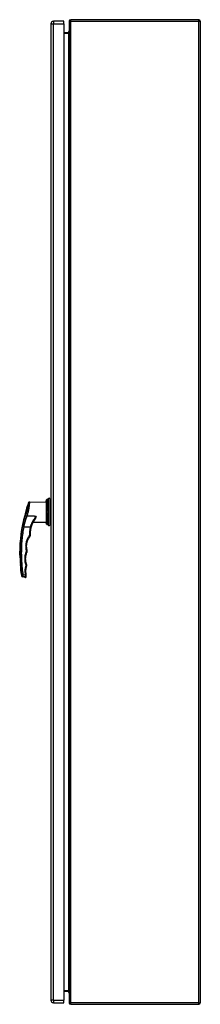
# Model space of a CAD drawing. Header units: inches. Extents: x 19 to 230, y 18 to 134.
# Tile 21 of 27: x 150 to 161, y 47 to 107. Entities that reach past the tile are written whole.
import ezdxf

# ---------------------------------------------------------------- set-up
doc = ezdxf.new("R2010")
doc.units = ezdxf.units.IN
doc.header["$MEASUREMENT"] = 0
doc.layers.add('Visible Edges(ANSI)', color=7, linetype='Continuous', lineweight=25)
doc.layers.add('Visible Tangent Edges(ANSI)', color=7, linetype='Continuous', lineweight=25)

msp = doc.modelspace()

# ---------------------------------------------------------------- linework, layer by layer
at = {"layer": 'Visible Edges(ANSI)'}
for p, q in [((153.148, 106.912), (152.509, 106.912)), ((153.148, 106.751), (153.148, 106.912)), ((153.467, 106.911), (153.467, 47.109)), ((161.368, 107.01), (153.566, 107.01)), ((161.467, 106.911), (161.467, 47.109)), ((152.348, 106.751), (152.348, 47.27)), ((153.148, 106.751), (153.148, 47.27)), ((153.436, 106.212), (153.148, 106.212)), ((153.422, 106.212), (153.422, 106.212)), ((151.065, 77.618), (152.06, 77.636)), ((152.06, 77.636), (152.06, 76.386)), ((152.156, 77.783), (152.147, 77.782)), ((152.312, 76.243), (152.312, 77.778)), ((152.348, 77.778), (152.312, 77.778)), ((152.099, 77.081), (152.11, 77.081)), ((152.11, 76.941), (152.099, 76.94)), ((152.11, 77.081), (152.148, 77.08)), ((152.148, 76.941), (152.11, 76.941)), ((152.148, 77.08), (152.157, 77.08)), ((152.157, 76.941), (152.148, 76.941)), ((152.176, 76.961), (152.176, 77.06)), ((151.275, 76.399), (152.06, 76.386)), ((151.307, 76.458), (151.307, 76.458)), ((152.147, 76.239), (152.156, 76.239)), ((152.348, 76.243), (152.312, 76.243)), ((150.452, 74.211), (150.468, 74.211)), ((150.489, 73.811), (150.474, 73.811)), ((150.783, 73.024), (150.631, 73.051)), ((153.148, 47.808), (153.436, 47.808)), ((152.509, 47.109), (153.148, 47.109)), ((153.148, 47.109), (153.148, 47.27)), ((153.566, 47.01), (161.368, 47.01))]:
    msp.add_line(p, q, dxfattribs=at)
at = {"layer": 'Visible Edges(ANSI)', "flags": 128}
for points in [[(153.467, 106.243), (153.467, 106.241), (153.467, 106.239), (153.467, 106.238), (153.467, 106.236), (153.466, 106.234), (153.466, 106.233), (153.465, 106.231), (153.464, 106.229), (153.463, 106.228), (153.462, 106.226), (153.461, 106.224), (153.46, 106.223), (153.459, 106.221), (153.457, 106.22), (153.456, 106.219), (153.454, 106.217), (153.452, 106.216), (153.45, 106.215), (153.448, 106.214), (153.446, 106.213), (153.444, 106.213), (153.441, 106.212), (153.439, 106.212), (153.436, 106.212)], [(152.081, 77.711), (152.078, 77.703), (152.075, 77.694), (152.073, 77.685), (152.071, 77.676), (152.069, 77.668), (152.067, 77.66), (152.066, 77.652), (152.065, 77.645), (152.064, 77.639), (152.063, 77.633), (152.062, 77.628), (152.062, 77.624), (152.062, 77.621), (152.061, 77.618), (152.061, 77.617), (152.061, 77.617)], [(152.147, 77.782), (152.138, 77.781), (152.129, 77.778), (152.121, 77.775), (152.114, 77.77), (152.107, 77.764), (152.101, 77.758), (152.096, 77.75), (152.092, 77.742)], [(152.177, 77.795), (152.177, 77.794), (152.176, 77.792), (152.172, 77.788), (152.168, 77.785), (152.165, 77.784), (152.162, 77.783)], [(152.176, 77.793), (152.174, 77.79), (152.171, 77.787), (152.167, 77.784), (152.162, 77.783)], [(150.791, 76.883), (150.784, 76.859), (150.777, 76.836), (150.769, 76.814), (150.762, 76.791), (150.755, 76.77), (150.749, 76.749), (150.742, 76.728), (150.736, 76.709), (150.73, 76.69), (150.724, 76.672), (150.718, 76.655), (150.713, 76.638), (150.708, 76.623), (150.703, 76.608), (150.698, 76.594), (150.694, 76.581), (150.69, 76.569), (150.686, 76.558), (150.683, 76.548), (150.68, 76.54), (150.678, 76.534), (150.676, 76.529), (150.675, 76.526), (150.675, 76.525)], [(150.791, 76.883), (150.792, 76.885), (150.793, 76.888), (150.794, 76.891), (150.794, 76.894), (150.795, 76.896), (150.796, 76.899), (150.797, 76.902), (150.798, 76.905), (150.799, 76.907), (150.8, 76.91), (150.8, 76.913), (150.801, 76.916), (150.802, 76.919), (150.803, 76.921), (150.804, 76.924), (150.805, 76.927), (150.806, 76.93), (150.806, 76.932), (150.807, 76.935), (150.808, 76.938), (150.809, 76.94), (150.81, 76.943), (150.811, 76.946), (150.812, 76.949)], [(150.812, 76.949), (150.819, 76.973), (150.826, 76.997), (150.833, 77.021), (150.84, 77.046), (150.846, 77.07), (150.853, 77.094), (150.859, 77.117), (150.864, 77.14), (150.869, 77.163), (150.874, 77.185), (150.878, 77.205), (150.882, 77.225), (150.886, 77.244), (150.889, 77.262), (150.892, 77.278), (150.895, 77.293), (150.897, 77.306), (150.899, 77.317), (150.901, 77.327), (150.902, 77.336), (150.903, 77.342), (150.904, 77.347), (150.904, 77.35), (150.904, 77.351)], [(152.157, 77.08), (152.157, 77.08), (152.157, 77.08), (152.157, 77.08), (152.157, 77.08), (152.157, 77.08), (152.158, 77.08), (152.158, 77.08), (152.158, 77.08), (152.158, 77.08), (152.158, 77.08), (152.158, 77.08), (152.158, 77.08), (152.159, 77.08), (152.159, 77.08), (152.159, 77.08), (152.159, 77.08), (152.159, 77.08), (152.159, 77.08), (152.159, 77.08), (152.16, 77.08), (152.16, 77.08), (152.16, 77.079), (152.16, 77.079), (152.16, 77.079)], [(152.16, 76.942), (152.16, 76.942), (152.16, 76.942), (152.16, 76.942), (152.16, 76.942), (152.159, 76.942), (152.159, 76.942), (152.159, 76.942), (152.159, 76.942), (152.159, 76.941), (152.159, 76.941), (152.159, 76.941), (152.158, 76.941), (152.158, 76.941), (152.158, 76.941), (152.158, 76.941), (152.158, 76.941), (152.158, 76.941), (152.158, 76.941), (152.157, 76.941), (152.157, 76.941), (152.157, 76.941), (152.157, 76.941), (152.157, 76.941), (152.157, 76.941)], [(152.16, 77.079), (152.161, 77.079), (152.162, 77.079), (152.164, 77.078), (152.165, 77.078), (152.166, 77.077), (152.167, 77.077), (152.168, 77.076), (152.169, 77.076), (152.169, 77.075), (152.17, 77.074), (152.171, 77.073), (152.172, 77.072), (152.172, 77.072), (152.173, 77.071), (152.173, 77.07), (152.174, 77.069), (152.174, 77.068), (152.175, 77.067), (152.175, 77.066), (152.175, 77.065), (152.176, 77.064), (152.176, 77.063), (152.176, 77.061), (152.176, 77.06)], [(152.176, 76.961), (152.176, 76.96), (152.176, 76.959), (152.176, 76.957), (152.175, 76.956), (152.175, 76.955), (152.175, 76.954), (152.174, 76.953), (152.174, 76.952), (152.173, 76.951), (152.173, 76.95), (152.172, 76.949), (152.172, 76.949), (152.171, 76.948), (152.17, 76.947), (152.169, 76.946), (152.169, 76.946), (152.168, 76.945), (152.167, 76.944), (152.166, 76.944), (152.165, 76.943), (152.164, 76.943), (152.162, 76.942), (152.161, 76.942), (152.16, 76.942)], [(151.157, 76.088), (151.163, 76.109), (151.168, 76.13), (151.175, 76.15), (151.181, 76.171), (151.188, 76.191), (151.195, 76.212), (151.202, 76.232), (151.209, 76.252), (151.217, 76.272), (151.225, 76.292), (151.234, 76.312), (151.242, 76.331), (151.251, 76.351), (151.26, 76.37), (151.27, 76.389), (151.279, 76.407), (151.289, 76.426), (151.299, 76.445), (151.31, 76.463), (151.32, 76.481), (151.331, 76.499), (151.342, 76.516), (151.353, 76.534), (151.365, 76.551)], [(152.061, 76.405), (152.061, 76.404), (152.061, 76.403), (152.062, 76.4), (152.062, 76.397), (152.062, 76.393), (152.063, 76.388), (152.064, 76.382), (152.065, 76.376), (152.066, 76.369), (152.067, 76.361), (152.069, 76.353), (152.071, 76.345), (152.073, 76.336), (152.075, 76.327), (152.078, 76.319), (152.081, 76.31)], [(152.092, 76.279), (152.096, 76.271), (152.101, 76.264), (152.107, 76.257), (152.114, 76.251), (152.121, 76.247), (152.129, 76.243), (152.138, 76.241), (152.147, 76.239)], [(152.177, 76.227), (152.177, 76.228), (152.176, 76.229), (152.172, 76.233), (152.168, 76.236), (152.165, 76.237), (152.162, 76.238)], [(152.176, 76.228), (152.174, 76.232), (152.171, 76.235), (152.167, 76.237), (152.162, 76.238)], [(151.081, 75.532), (151.084, 75.536), (151.086, 75.539), (151.089, 75.543), (151.091, 75.547), (151.093, 75.551), (151.095, 75.555), (151.097, 75.559), (151.099, 75.563), (151.101, 75.567), (151.103, 75.571), (151.104, 75.575), (151.106, 75.579), (151.107, 75.584), (151.108, 75.588), (151.109, 75.592), (151.11, 75.596), (151.11, 75.601), (151.111, 75.605), (151.112, 75.61), (151.112, 75.614), (151.112, 75.619), (151.112, 75.623), (151.112, 75.627), (151.112, 75.632)], [(151.112, 75.632), (151.111, 75.651), (151.11, 75.67), (151.11, 75.689), (151.11, 75.709), (151.11, 75.728), (151.11, 75.747), (151.111, 75.766), (151.111, 75.785), (151.112, 75.804), (151.114, 75.824), (151.115, 75.843), (151.117, 75.862), (151.119, 75.881), (151.121, 75.9), (151.124, 75.919), (151.127, 75.938), (151.129, 75.957), (151.133, 75.976), (151.136, 75.995), (151.14, 76.014), (151.144, 76.032), (151.148, 76.051), (151.152, 76.07), (151.157, 76.088)], [(150.906, 74.666), (150.897, 74.703), (150.89, 74.74), (150.883, 74.778), (150.879, 74.815), (150.875, 74.853), (150.873, 74.891), (150.873, 74.929), (150.874, 74.968), (150.876, 75.006), (150.88, 75.043), (150.886, 75.081), (150.893, 75.119), (150.901, 75.156), (150.91, 75.193), (150.922, 75.229), (150.934, 75.265), (150.948, 75.301), (150.963, 75.336), (150.98, 75.37), (150.997, 75.404), (151.016, 75.437), (151.037, 75.47), (151.058, 75.501), (151.081, 75.532)], [(150.874, 73.815), (150.863, 73.845), (150.853, 73.876), (150.845, 73.907), (150.837, 73.938), (150.831, 73.969), (150.825, 74.001), (150.82, 74.033), (150.817, 74.065), (150.814, 74.097), (150.813, 74.129), (150.812, 74.161), (150.813, 74.193), (150.814, 74.225), (150.817, 74.257), (150.82, 74.289), (150.825, 74.321), (150.831, 74.352), (150.837, 74.384), (150.845, 74.415), (150.854, 74.446), (150.863, 74.476), (150.874, 74.507), (150.886, 74.537), (150.898, 74.566)], [(150.898, 74.566), (150.9, 74.57), (150.901, 74.574), (150.903, 74.578), (150.904, 74.582), (150.905, 74.586), (150.907, 74.59), (150.908, 74.594), (150.908, 74.599), (150.909, 74.603), (150.91, 74.607), (150.91, 74.611), (150.911, 74.615), (150.911, 74.619), (150.911, 74.624), (150.911, 74.628), (150.911, 74.632), (150.911, 74.636), (150.911, 74.641), (150.91, 74.645), (150.91, 74.649), (150.909, 74.653), (150.908, 74.657), (150.907, 74.661), (150.906, 74.666)], [(150.876, 73.717), (150.877, 73.721), (150.878, 73.725), (150.879, 73.729), (150.88, 73.733), (150.881, 73.737), (150.881, 73.741), (150.882, 73.746), (150.882, 73.75), (150.883, 73.754), (150.883, 73.758), (150.883, 73.762), (150.883, 73.766), (150.883, 73.77), (150.882, 73.774), (150.882, 73.779), (150.882, 73.783), (150.881, 73.787), (150.88, 73.791), (150.879, 73.795), (150.879, 73.799), (150.877, 73.803), (150.876, 73.807), (150.875, 73.811), (150.874, 73.815)], [(150.83, 73.341), (150.829, 73.357), (150.829, 73.372), (150.828, 73.388), (150.828, 73.404), (150.828, 73.42), (150.828, 73.436), (150.829, 73.452), (150.83, 73.468), (150.831, 73.484), (150.832, 73.499), (150.833, 73.515), (150.835, 73.531), (150.837, 73.547), (150.839, 73.563), (150.842, 73.578), (150.845, 73.594), (150.848, 73.61), (150.851, 73.625), (150.855, 73.641), (150.858, 73.656), (150.862, 73.672), (150.867, 73.687), (150.871, 73.702), (150.876, 73.717)], [(150.845, 73.164), (150.844, 73.171), (150.844, 73.179), (150.843, 73.186), (150.842, 73.193), (150.842, 73.201), (150.841, 73.208), (150.84, 73.215), (150.84, 73.223), (150.839, 73.23), (150.838, 73.238), (150.838, 73.245), (150.837, 73.252), (150.837, 73.26), (150.836, 73.267), (150.835, 73.274), (150.835, 73.282), (150.834, 73.289), (150.834, 73.297), (150.833, 73.304), (150.833, 73.311), (150.832, 73.319), (150.832, 73.326), (150.831, 73.333), (150.83, 73.341)], [(150.849, 73.123), (150.849, 73.124), (150.849, 73.124), (150.849, 73.125), (150.849, 73.126), (150.848, 73.127), (150.848, 73.129), (150.848, 73.13), (150.848, 73.131), (150.848, 73.133), (150.848, 73.134), (150.848, 73.136), (150.847, 73.138), (150.847, 73.14), (150.847, 73.142), (150.847, 73.144), (150.847, 73.146), (150.846, 73.148), (150.846, 73.15), (150.846, 73.152), (150.846, 73.155), (150.846, 73.157), (150.845, 73.159), (150.845, 73.162), (150.845, 73.164)], [(150.852, 73.088), (150.852, 73.088), (150.852, 73.089), (150.852, 73.089), (150.852, 73.089), (150.852, 73.09), (150.852, 73.09), (150.852, 73.091), (150.852, 73.092), (150.852, 73.093), (150.852, 73.094), (150.852, 73.096), (150.851, 73.097), (150.851, 73.099), (150.851, 73.1), (150.851, 73.102), (150.851, 73.104), (150.851, 73.106), (150.85, 73.108), (150.85, 73.11), (150.85, 73.112), (150.85, 73.115), (150.849, 73.118), (150.849, 73.12), (150.849, 73.123)], [(153.436, 47.808), (153.439, 47.808), (153.441, 47.808), (153.444, 47.807), (153.446, 47.807), (153.448, 47.806), (153.45, 47.805), (153.452, 47.804), (153.454, 47.803), (153.456, 47.801), (153.457, 47.8), (153.459, 47.799), (153.46, 47.797), (153.461, 47.796), (153.462, 47.794), (153.463, 47.793), (153.464, 47.791), (153.465, 47.789), (153.466, 47.788), (153.466, 47.786), (153.467, 47.784), (153.467, 47.782), (153.467, 47.781), (153.467, 47.779), (153.467, 47.777)]]:
    msp.add_lwpolyline(points, dxfattribs=at)
at = {"layer": 'Visible Edges(ANSI)'}
for centre, radius, start, end in [((152.509, 106.751), 0.161, 90, 180), ((153.566, 106.911), 0.099, 90, 180), ((161.368, 106.911), 0.099, 0, 90), ((153.58, 106.212), 0.157, 135.49383, 180), ((159.547, 74.503), 9.1, 160.41692, 161.76292), ((151.066, 77.52), 0.0984, 91, 160.41692), ((152.468, 77.591), 0.408, 176.38472, 180), ((152.081, 77.615), 0.0197, 175.84749, 176.38472), ((152.196, 77.789), 0.0197, 151.63499, 169.67129), ((152.161, 77.808), 0.0197, 331.63499, 338.63617), ((152.244, 77.776), 0.0689, 0, 158.63617), ((159.547, 74.503), 9.1, 167.16009, 181.83957), ((152.468, 76.43), 0.408, 180, 183.61528), ((152.081, 76.406), 0.0197, 183.61528, 184.15251), ((152.196, 76.232), 0.0197, 190.32871, 208.36501), ((152.161, 76.213), 0.0197, 21.36383, 28.36501), ((152.244, 76.245), 0.0689, 201.36383, 0), ((159.547, 74.503), 9.084, 181.84275, 184.36951), ((159.547, 74.503), 9.1, 184.36196, 188.65604), ((150.648, 73.148), 0.0984, 188.65604, 260), ((150.794, 73.082), 0.0591, 260, 5.78121), ((153.58, 47.809), 0.157, 180.16779, 224.50617), ((152.509, 47.27), 0.161, 180, 270), ((153.566, 47.109), 0.099, 180, 270), ((161.368, 47.109), 0.099, 270, 0)]:
    msp.add_arc(centre, radius, start, end, dxfattribs=at)
for centre, major_axis, ratio, start_param, end_param in [((152.473, 77.584), (0, -0.412), 0.999862, 4.318928, 4.398966), ((152.155, 77.786), (-0.0349, -0.0026), 0.109206, 1.589466, 1.777194), ((152.473, 76.437), (0, -0.412), 0.999862, 5.02581, 5.105859), ((152.155, 76.235), (-0.0349, 0.0026), 0.109206, 4.505991, 4.69372)]:
    msp.add_ellipse(centre, major_axis=major_axis, ratio=ratio, start_param=start_param, end_param=end_param, dxfattribs=at)
at = {"layer": 'Visible Tangent Edges(ANSI)'}
for p, q in [((152.509, 106.912), (152.509, 106.751)), ((153.566, 106.911), (153.467, 106.911)), ((153.566, 106.911), (153.566, 107.01)), ((153.566, 47.109), (153.566, 106.911)), ((153.566, 106.911), (161.368, 106.911)), ((161.368, 106.911), (161.368, 107.01)), ((161.368, 106.911), (161.467, 106.911)), ((161.368, 47.109), (161.368, 106.911)), ((152.348, 106.751), (152.509, 106.751)), ((152.509, 47.27), (152.509, 106.751)), ((152.509, 106.751), (153.148, 106.751)), ((153.442, 106.212), (153.422, 106.212)), ((153.436, 106.212), (153.436, 106.181)), ((153.148, 106.181), (153.436, 106.181)), ((153.436, 106.181), (153.436, 47.839)), ((152.092, 77.101), (152.092, 77.742)), ((152.147, 77.782), (152.156, 77.782)), ((152.147, 77.102), (152.147, 77.782)), ((152.162, 77.101), (152.162, 77.783)), ((152.178, 77.799), (152.178, 77.797)), ((152.179, 77.801), (152.179, 76.22)), ((152.092, 76.279), (152.092, 76.92)), ((152.156, 77.102), (152.147, 77.102)), ((152.147, 76.919), (152.156, 76.919)), ((152.147, 76.239), (152.147, 76.919)), ((152.157, 77.08), (152.157, 76.941)), ((152.162, 76.238), (152.162, 76.92)), ((152.178, 77.061), (152.178, 76.96)), ((152.156, 76.239), (152.147, 76.239)), ((152.178, 76.224), (152.178, 76.223)), ((150.786, 73.158), (150.667, 73.179)), ((153.436, 47.839), (153.148, 47.839)), ((153.436, 47.808), (153.436, 47.839)), ((152.509, 47.27), (152.348, 47.27)), ((152.509, 47.27), (152.509, 47.109)), ((152.509, 47.27), (153.148, 47.27)), ((153.467, 47.109), (153.566, 47.109)), ((153.566, 47.01), (153.566, 47.109)), ((161.368, 47.109), (153.566, 47.109)), ((161.368, 47.01), (161.368, 47.109)), ((161.368, 47.109), (161.467, 47.109))]:
    msp.add_line(p, q, dxfattribs=at)
at = {"layer": 'Visible Tangent Edges(ANSI)', "flags": 128}
for points in [[(153.436, 106.181), (153.439, 106.181), (153.441, 106.182), (153.444, 106.183), (153.446, 106.184), (153.448, 106.186), (153.45, 106.187), (153.452, 106.19), (153.454, 106.192), (153.456, 106.194), (153.457, 106.197), (153.459, 106.2), (153.46, 106.203), (153.461, 106.206), (153.462, 106.209), (153.463, 106.212), (153.464, 106.216), (153.465, 106.219), (153.466, 106.222), (153.466, 106.226), (153.467, 106.229), (153.467, 106.232), (153.467, 106.236), (153.467, 106.239), (153.467, 106.243)], [(150.974, 77.552), (150.974, 77.55), (150.973, 77.545), (150.973, 77.536), (150.972, 77.523), (150.97, 77.506), (150.969, 77.486), (150.966, 77.463), (150.964, 77.436), (150.96, 77.407), (150.956, 77.375), (150.951, 77.341), (150.945, 77.305), (150.938, 77.267), (150.931, 77.228), (150.922, 77.187), (150.912, 77.145), (150.901, 77.103), (150.89, 77.061), (150.878, 77.019), (150.865, 76.977), (150.851, 76.936), (150.837, 76.896), (150.822, 76.856), (150.808, 76.818)], [(150.898, 76.752), (150.913, 76.797), (150.927, 76.843), (150.941, 76.891), (150.954, 76.94), (150.967, 76.989), (150.979, 77.039), (150.991, 77.089), (151.001, 77.138), (151.011, 77.187), (151.02, 77.235), (151.028, 77.282), (151.034, 77.327), (151.04, 77.369), (151.046, 77.409), (151.05, 77.447), (151.054, 77.481), (151.057, 77.512), (151.059, 77.54), (151.061, 77.563), (151.062, 77.583), (151.064, 77.598), (151.064, 77.609), (151.065, 77.615), (151.065, 77.617)], [(152.061, 77.616), (152.061, 77.617), (152.061, 77.617), (152.061, 77.618), (152.062, 77.62), (152.062, 77.622), (152.062, 77.624), (152.062, 77.626), (152.063, 77.63), (152.063, 77.633), (152.063, 77.637), (152.064, 77.641), (152.065, 77.645), (152.065, 77.65), (152.066, 77.654), (152.067, 77.66), (152.068, 77.665), (152.069, 77.67), (152.071, 77.676), (152.072, 77.682), (152.074, 77.688), (152.075, 77.693), (152.077, 77.699), (152.079, 77.705), (152.081, 77.711)], [(152.081, 77.711), (152.081, 77.713), (152.082, 77.714), (152.082, 77.715), (152.082, 77.717), (152.083, 77.718), (152.083, 77.719), (152.084, 77.721), (152.084, 77.722), (152.085, 77.723), (152.085, 77.724), (152.086, 77.726), (152.086, 77.727), (152.087, 77.728), (152.087, 77.73), (152.088, 77.731), (152.088, 77.732), (152.088, 77.733), (152.089, 77.735), (152.089, 77.736), (152.09, 77.737), (152.091, 77.739), (152.091, 77.74), (152.092, 77.741), (152.092, 77.742)], [(152.092, 77.742), (152.093, 77.745), (152.095, 77.748), (152.096, 77.75), (152.098, 77.753), (152.099, 77.755), (152.101, 77.758), (152.103, 77.76), (152.105, 77.762), (152.107, 77.764), (152.109, 77.766), (152.111, 77.768), (152.114, 77.77), (152.116, 77.771), (152.119, 77.773), (152.121, 77.774), (152.124, 77.776), (152.127, 77.777), (152.129, 77.778), (152.132, 77.779), (152.135, 77.78), (152.138, 77.78), (152.141, 77.781), (152.144, 77.781), (152.147, 77.782)], [(152.156, 77.782), (152.156, 77.782), (152.156, 77.782), (152.156, 77.783), (152.157, 77.783), (152.157, 77.783), (152.157, 77.783), (152.158, 77.783), (152.158, 77.783), (152.158, 77.783), (152.158, 77.783), (152.159, 77.783), (152.159, 77.783), (152.159, 77.783), (152.16, 77.783), (152.16, 77.783), (152.16, 77.783), (152.161, 77.783), (152.161, 77.783), (152.161, 77.783), (152.161, 77.783), (152.162, 77.783), (152.162, 77.783), (152.162, 77.783), (152.162, 77.783)], [(152.162, 77.783), (152.164, 77.783), (152.165, 77.784), (152.166, 77.784), (152.167, 77.784), (152.168, 77.785), (152.169, 77.785), (152.17, 77.786), (152.171, 77.787), (152.172, 77.787), (152.173, 77.788), (152.173, 77.789), (152.174, 77.789), (152.175, 77.79), (152.175, 77.791), (152.176, 77.792), (152.176, 77.793), (152.177, 77.793), (152.177, 77.794), (152.178, 77.795), (152.178, 77.795), (152.178, 77.796), (152.178, 77.796), (152.178, 77.797), (152.178, 77.797)], [(150.808, 76.818), (150.798, 76.792), (150.788, 76.766), (150.778, 76.739), (150.768, 76.712), (150.759, 76.684), (150.75, 76.657), (150.741, 76.629), (150.732, 76.601), (150.724, 76.572), (150.716, 76.544), (150.707, 76.515), (150.7, 76.486), (150.692, 76.457), (150.684, 76.428), (150.677, 76.398), (150.67, 76.369), (150.663, 76.339), (150.656, 76.309), (150.65, 76.279), (150.643, 76.249), (150.637, 76.219), (150.631, 76.189), (150.625, 76.159), (150.62, 76.129)], [(152.081, 77.101), (152.077, 77.101), (152.074, 77.098), (152.071, 77.095), (152.068, 77.09), (152.066, 77.083), (152.065, 77.075), (152.063, 77.066), (152.062, 77.056), (152.062, 77.046), (152.062, 77.034), (152.061, 77.022), (152.061, 77.011), (152.061, 76.999), (152.062, 76.987), (152.062, 76.976), (152.063, 76.965), (152.063, 76.955), (152.065, 76.946), (152.066, 76.938), (152.068, 76.932), (152.071, 76.926), (152.074, 76.923), (152.077, 76.921), (152.081, 76.92)], [(152.092, 77.101), (152.092, 77.101), (152.091, 77.101), (152.091, 77.101), (152.09, 77.101), (152.089, 77.101), (152.089, 77.101), (152.088, 77.101), (152.088, 77.101), (152.088, 77.101), (152.087, 77.101), (152.087, 77.101), (152.086, 77.101), (152.086, 77.101), (152.085, 77.101), (152.085, 77.101), (152.084, 77.101), (152.084, 77.101), (152.083, 77.101), (152.083, 77.101), (152.082, 77.101), (152.082, 77.101), (152.082, 77.101), (152.081, 77.101), (152.081, 77.101)], [(152.099, 76.94), (152.096, 76.941), (152.092, 76.942), (152.09, 76.945), (152.087, 76.949), (152.085, 76.954), (152.084, 76.96), (152.083, 76.967), (152.082, 76.975), (152.081, 76.983), (152.081, 76.992), (152.081, 77.001), (152.081, 77.011), (152.081, 77.02), (152.081, 77.029), (152.081, 77.038), (152.082, 77.046), (152.083, 77.054), (152.084, 77.061), (152.085, 77.067), (152.087, 77.072), (152.09, 77.076), (152.092, 77.079), (152.096, 77.08), (152.099, 77.081)], [(152.081, 76.92), (152.081, 76.92), (152.082, 76.92), (152.082, 76.92), (152.082, 76.92), (152.083, 76.92), (152.083, 76.92), (152.084, 76.92), (152.084, 76.92), (152.085, 76.92), (152.085, 76.92), (152.086, 76.92), (152.086, 76.92), (152.087, 76.92), (152.087, 76.92), (152.088, 76.92), (152.088, 76.92), (152.088, 76.92), (152.089, 76.92), (152.089, 76.92), (152.09, 76.92), (152.091, 76.92), (152.091, 76.92), (152.092, 76.92), (152.092, 76.92)], [(152.147, 77.102), (152.144, 77.102), (152.141, 77.102), (152.138, 77.102), (152.135, 77.102), (152.132, 77.102), (152.129, 77.102), (152.127, 77.102), (152.124, 77.102), (152.121, 77.102), (152.119, 77.102), (152.116, 77.102), (152.114, 77.102), (152.111, 77.102), (152.109, 77.102), (152.107, 77.102), (152.105, 77.102), (152.103, 77.102), (152.101, 77.102), (152.099, 77.102), (152.098, 77.102), (152.096, 77.101), (152.095, 77.101), (152.093, 77.101), (152.092, 77.101)], [(152.092, 76.92), (152.093, 76.92), (152.095, 76.92), (152.096, 76.92), (152.098, 76.92), (152.099, 76.92), (152.101, 76.919), (152.103, 76.919), (152.105, 76.919), (152.107, 76.919), (152.109, 76.919), (152.111, 76.919), (152.114, 76.919), (152.116, 76.919), (152.119, 76.919), (152.121, 76.919), (152.124, 76.919), (152.127, 76.919), (152.129, 76.919), (152.132, 76.919), (152.135, 76.919), (152.138, 76.919), (152.141, 76.919), (152.144, 76.919), (152.147, 76.919)], [(152.162, 77.101), (152.162, 77.101), (152.162, 77.101), (152.162, 77.101), (152.161, 77.101), (152.161, 77.101), (152.161, 77.101), (152.161, 77.101), (152.16, 77.101), (152.16, 77.101), (152.16, 77.101), (152.159, 77.102), (152.159, 77.102), (152.159, 77.102), (152.158, 77.102), (152.158, 77.102), (152.158, 77.102), (152.158, 77.102), (152.157, 77.102), (152.157, 77.102), (152.157, 77.102), (152.156, 77.102), (152.156, 77.102), (152.156, 77.102), (152.156, 77.102)], [(152.156, 76.919), (152.156, 76.919), (152.156, 76.919), (152.156, 76.919), (152.157, 76.919), (152.157, 76.919), (152.157, 76.919), (152.158, 76.919), (152.158, 76.919), (152.158, 76.919), (152.158, 76.92), (152.159, 76.92), (152.159, 76.92), (152.159, 76.92), (152.16, 76.92), (152.16, 76.92), (152.16, 76.92), (152.161, 76.92), (152.161, 76.92), (152.161, 76.92), (152.161, 76.92), (152.162, 76.92), (152.162, 76.92), (152.162, 76.92), (152.162, 76.92)], [(152.178, 77.061), (152.178, 77.063), (152.178, 77.066), (152.178, 77.068), (152.178, 77.07), (152.178, 77.073), (152.177, 77.075), (152.177, 77.077), (152.176, 77.079), (152.176, 77.081), (152.175, 77.083), (152.175, 77.084), (152.174, 77.086), (152.173, 77.088), (152.173, 77.09), (152.172, 77.091), (152.171, 77.093), (152.17, 77.094), (152.169, 77.095), (152.168, 77.097), (152.167, 77.098), (152.166, 77.099), (152.165, 77.1), (152.164, 77.1), (152.162, 77.101)], [(152.162, 76.92), (152.164, 76.921), (152.165, 76.921), (152.166, 76.922), (152.167, 76.923), (152.168, 76.924), (152.169, 76.926), (152.17, 76.927), (152.171, 76.928), (152.172, 76.93), (152.173, 76.932), (152.173, 76.933), (152.174, 76.935), (152.175, 76.937), (152.175, 76.938), (152.176, 76.94), (152.176, 76.942), (152.177, 76.944), (152.177, 76.946), (152.178, 76.949), (152.178, 76.951), (152.178, 76.953), (152.178, 76.955), (152.178, 76.958), (152.178, 76.96)], [(150.714, 76.112), (150.72, 76.14), (150.726, 76.168), (150.731, 76.196), (150.738, 76.224), (150.744, 76.251), (150.75, 76.279), (150.757, 76.307), (150.764, 76.334), (150.771, 76.362), (150.778, 76.389), (150.785, 76.416), (150.793, 76.443), (150.8, 76.47), (150.808, 76.497), (150.816, 76.523), (150.825, 76.549), (150.833, 76.576), (150.842, 76.602), (150.851, 76.627), (150.86, 76.653), (150.869, 76.678), (150.879, 76.703), (150.888, 76.727), (150.898, 76.752)], [(151.462, 76.745), (151.439, 76.745), (151.415, 76.746), (151.392, 76.746), (151.368, 76.746), (151.345, 76.747), (151.321, 76.747), (151.298, 76.747), (151.274, 76.747), (151.251, 76.748), (151.227, 76.748), (151.204, 76.748), (151.18, 76.749), (151.157, 76.749), (151.133, 76.749), (151.11, 76.749), (151.086, 76.75), (151.063, 76.75), (151.039, 76.75), (151.016, 76.75), (150.992, 76.751), (150.969, 76.751), (150.945, 76.751), (150.922, 76.752), (150.898, 76.752)], [(151.462, 76.745), (151.441, 76.723), (151.421, 76.701), (151.401, 76.678), (151.382, 76.655), (151.363, 76.631), (151.344, 76.606), (151.326, 76.582), (151.309, 76.557), (151.291, 76.531), (151.275, 76.505), (151.258, 76.478), (151.243, 76.452), (151.228, 76.424), (151.213, 76.397), (151.199, 76.369), (151.185, 76.341), (151.172, 76.312), (151.16, 76.283), (151.148, 76.253), (151.137, 76.224), (151.127, 76.194), (151.117, 76.164), (151.108, 76.134), (151.099, 76.103)], [(151.304, 76.452), (151.305, 76.452), (151.306, 76.453), (151.307, 76.453), (151.308, 76.454), (151.31, 76.454), (151.311, 76.455), (151.312, 76.455), (151.313, 76.456), (151.314, 76.456), (151.315, 76.457), (151.316, 76.457), (151.317, 76.458), (151.318, 76.459), (151.319, 76.459), (151.319, 76.46), (151.32, 76.461), (151.321, 76.461), (151.322, 76.462), (151.322, 76.463), (151.323, 76.463), (151.323, 76.464), (151.324, 76.465), (151.324, 76.465), (151.325, 76.466)], [(151.325, 76.466), (151.327, 76.469), (151.329, 76.472), (151.331, 76.476), (151.333, 76.479), (151.335, 76.482), (151.337, 76.486), (151.339, 76.489), (151.341, 76.493), (151.343, 76.496), (151.345, 76.5), (151.348, 76.503), (151.35, 76.507), (151.352, 76.511), (151.355, 76.515), (151.357, 76.518), (151.36, 76.522), (151.362, 76.526), (151.365, 76.53), (151.368, 76.534), (151.371, 76.538), (151.373, 76.543), (151.376, 76.547), (151.379, 76.551), (151.382, 76.555)], [(151.462, 76.745), (151.458, 76.736), (151.454, 76.728), (151.45, 76.719), (151.446, 76.71), (151.442, 76.702), (151.438, 76.693), (151.434, 76.685), (151.43, 76.676), (151.427, 76.668), (151.423, 76.659), (151.419, 76.651), (151.415, 76.643), (151.411, 76.635), (151.407, 76.627), (151.403, 76.619), (151.399, 76.611), (151.395, 76.603), (151.391, 76.595), (151.387, 76.588), (151.383, 76.58), (151.378, 76.573), (151.374, 76.566), (151.37, 76.558), (151.365, 76.551)], [(151.382, 76.555), (151.386, 76.561), (151.39, 76.568), (151.394, 76.575), (151.398, 76.582), (151.402, 76.589), (151.406, 76.596), (151.409, 76.604), (151.412, 76.611), (151.416, 76.619), (151.419, 76.626), (151.422, 76.634), (151.425, 76.642), (151.428, 76.65), (151.431, 76.658), (151.434, 76.667), (151.437, 76.675), (151.44, 76.684), (151.443, 76.692), (151.446, 76.701), (151.449, 76.71), (151.453, 76.718), (151.456, 76.727), (151.459, 76.736), (151.462, 76.745)], [(152.081, 76.31), (152.079, 76.316), (152.077, 76.322), (152.075, 76.328), (152.074, 76.334), (152.072, 76.339), (152.071, 76.345), (152.069, 76.351), (152.068, 76.356), (152.067, 76.362), (152.066, 76.367), (152.065, 76.372), (152.065, 76.376), (152.064, 76.38), (152.063, 76.385), (152.063, 76.388), (152.062, 76.392), (152.062, 76.395), (152.062, 76.397), (152.062, 76.399), (152.062, 76.401), (152.061, 76.403), (152.061, 76.404), (152.061, 76.405), (152.061, 76.405)], [(152.092, 76.279), (152.092, 76.28), (152.091, 76.281), (152.091, 76.283), (152.09, 76.284), (152.089, 76.285), (152.089, 76.286), (152.088, 76.288), (152.088, 76.289), (152.088, 76.29), (152.087, 76.292), (152.087, 76.293), (152.086, 76.294), (152.086, 76.295), (152.085, 76.297), (152.085, 76.298), (152.084, 76.299), (152.084, 76.301), (152.083, 76.302), (152.083, 76.303), (152.082, 76.304), (152.082, 76.306), (152.082, 76.307), (152.081, 76.308), (152.081, 76.31)], [(152.147, 76.239), (152.144, 76.24), (152.141, 76.24), (152.138, 76.241), (152.135, 76.241), (152.132, 76.242), (152.129, 76.243), (152.127, 76.244), (152.124, 76.245), (152.121, 76.247), (152.119, 76.248), (152.116, 76.25), (152.114, 76.251), (152.111, 76.253), (152.109, 76.255), (152.107, 76.257), (152.105, 76.259), (152.103, 76.261), (152.101, 76.264), (152.099, 76.266), (152.098, 76.268), (152.096, 76.271), (152.095, 76.273), (152.093, 76.276), (152.092, 76.279)], [(152.162, 76.238), (152.162, 76.238), (152.162, 76.238), (152.162, 76.238), (152.161, 76.238), (152.161, 76.238), (152.161, 76.238), (152.161, 76.238), (152.16, 76.238), (152.16, 76.238), (152.16, 76.238), (152.159, 76.238), (152.159, 76.238), (152.159, 76.238), (152.158, 76.238), (152.158, 76.238), (152.158, 76.238), (152.158, 76.239), (152.157, 76.239), (152.157, 76.239), (152.157, 76.239), (152.156, 76.239), (152.156, 76.239), (152.156, 76.239), (152.156, 76.239)], [(152.178, 76.224), (152.178, 76.224), (152.178, 76.225), (152.178, 76.225), (152.178, 76.226), (152.178, 76.226), (152.177, 76.227), (152.177, 76.228), (152.176, 76.229), (152.176, 76.229), (152.175, 76.23), (152.175, 76.231), (152.174, 76.232), (152.173, 76.232), (152.173, 76.233), (152.172, 76.234), (152.171, 76.235), (152.17, 76.235), (152.169, 76.236), (152.168, 76.236), (152.167, 76.237), (152.166, 76.237), (152.165, 76.238), (152.164, 76.238), (152.162, 76.238)], [(150.62, 76.129), (150.602, 76.032), (150.586, 75.934), (150.571, 75.836), (150.557, 75.738), (150.544, 75.64), (150.532, 75.541), (150.522, 75.443), (150.512, 75.344), (150.503, 75.245), (150.496, 75.146), (150.489, 75.046), (150.484, 74.947), (150.479, 74.848), (150.476, 74.748), (150.474, 74.649), (150.473, 74.549), (150.473, 74.45), (150.474, 74.35), (150.476, 74.251), (150.48, 74.152), (150.484, 74.052), (150.489, 73.953), (150.496, 73.854), (150.504, 73.755), (150.512, 73.656), (150.522, 73.558), (150.533, 73.459), (150.545, 73.361), (150.558, 73.263), (150.572, 73.165)], [(150.667, 73.179), (150.653, 73.279), (150.64, 73.38), (150.627, 73.48), (150.617, 73.581), (150.607, 73.682), (150.598, 73.783), (150.59, 73.885), (150.584, 73.986), (150.579, 74.088), (150.575, 74.189), (150.572, 74.291), (150.57, 74.393), (150.569, 74.495), (150.57, 74.596), (150.571, 74.698), (150.574, 74.8), (150.578, 74.902), (150.583, 75.003), (150.589, 75.105), (150.597, 75.206), (150.605, 75.308), (150.615, 75.409), (150.626, 75.51), (150.638, 75.611), (150.651, 75.711), (150.665, 75.812), (150.68, 75.912), (150.697, 76.012), (150.714, 76.112)], [(150.714, 76.112), (150.73, 76.111), (150.746, 76.111), (150.763, 76.111), (150.779, 76.11), (150.795, 76.11), (150.811, 76.11), (150.827, 76.109), (150.843, 76.109), (150.859, 76.108), (150.875, 76.108), (150.891, 76.108), (150.907, 76.107), (150.923, 76.107), (150.939, 76.107), (150.955, 76.106), (150.971, 76.106), (150.987, 76.106), (151.003, 76.105), (151.019, 76.105), (151.035, 76.105), (151.051, 76.104), (151.067, 76.104), (151.083, 76.103), (151.099, 76.103)], [(151.053, 75.629), (151.053, 75.626), (151.053, 75.623), (151.053, 75.621), (151.052, 75.618), (151.052, 75.615), (151.052, 75.613), (151.052, 75.61), (151.051, 75.607), (151.051, 75.605), (151.05, 75.602), (151.049, 75.599), (151.049, 75.597), (151.048, 75.594), (151.047, 75.592), (151.046, 75.589), (151.045, 75.587), (151.044, 75.584), (151.042, 75.582), (151.041, 75.579), (151.04, 75.577), (151.038, 75.575), (151.037, 75.573), (151.035, 75.57), (151.034, 75.568)], [(151.099, 76.103), (151.095, 76.084), (151.09, 76.064), (151.086, 76.045), (151.081, 76.025), (151.078, 76.006), (151.074, 75.986), (151.071, 75.967), (151.068, 75.947), (151.065, 75.927), (151.062, 75.907), (151.06, 75.888), (151.058, 75.868), (151.056, 75.848), (151.054, 75.828), (151.053, 75.808), (151.052, 75.788), (151.051, 75.768), (151.051, 75.748), (151.05, 75.728), (151.05, 75.708), (151.05, 75.688), (151.051, 75.669), (151.052, 75.649), (151.053, 75.629)], [(151.034, 75.568), (151.01, 75.536), (150.987, 75.502), (150.965, 75.468), (150.945, 75.433), (150.926, 75.397), (150.909, 75.361), (150.893, 75.323), (150.878, 75.286), (150.865, 75.248), (150.853, 75.209), (150.843, 75.17), (150.834, 75.13), (150.827, 75.091), (150.821, 75.051), (150.817, 75.011), (150.814, 74.97), (150.813, 74.93), (150.814, 74.89), (150.816, 74.849), (150.819, 74.809), (150.824, 74.769), (150.831, 74.729), (150.839, 74.69), (150.849, 74.65)], [(150.844, 74.59), (150.83, 74.559), (150.818, 74.527), (150.807, 74.495), (150.797, 74.463), (150.788, 74.43), (150.779, 74.397), (150.772, 74.364), (150.766, 74.33), (150.761, 74.296), (150.758, 74.263), (150.755, 74.229), (150.753, 74.195), (150.753, 74.161), (150.753, 74.127), (150.755, 74.093), (150.757, 74.059), (150.761, 74.025), (150.766, 73.992), (150.772, 73.958), (150.779, 73.925), (150.787, 73.892), (150.796, 73.859), (150.807, 73.826), (150.818, 73.794)], [(150.849, 74.65), (150.849, 74.648), (150.85, 74.645), (150.85, 74.643), (150.851, 74.64), (150.851, 74.638), (150.851, 74.635), (150.851, 74.633), (150.852, 74.63), (150.852, 74.628), (150.852, 74.625), (150.852, 74.623), (150.851, 74.62), (150.851, 74.617), (150.851, 74.615), (150.85, 74.612), (150.85, 74.61), (150.849, 74.607), (150.849, 74.605), (150.848, 74.602), (150.847, 74.6), (150.847, 74.597), (150.846, 74.595), (150.845, 74.593), (150.844, 74.59)], [(150.819, 73.735), (150.814, 73.719), (150.809, 73.703), (150.805, 73.687), (150.801, 73.671), (150.797, 73.654), (150.793, 73.638), (150.789, 73.621), (150.786, 73.605), (150.783, 73.588), (150.781, 73.571), (150.778, 73.555), (150.776, 73.538), (150.774, 73.521), (150.772, 73.505), (150.771, 73.488), (150.77, 73.471), (150.769, 73.454), (150.769, 73.437), (150.768, 73.421), (150.768, 73.404), (150.769, 73.387), (150.769, 73.37), (150.77, 73.353), (150.771, 73.337)], [(150.771, 73.337), (150.772, 73.329), (150.772, 73.322), (150.773, 73.314), (150.773, 73.307), (150.774, 73.299), (150.774, 73.292), (150.775, 73.285), (150.776, 73.277), (150.776, 73.27), (150.777, 73.262), (150.777, 73.255), (150.778, 73.247), (150.778, 73.24), (150.779, 73.233), (150.78, 73.225), (150.78, 73.218), (150.781, 73.21), (150.782, 73.203), (150.782, 73.196), (150.783, 73.188), (150.784, 73.181), (150.784, 73.173), (150.785, 73.166), (150.786, 73.158)], [(150.818, 73.794), (150.819, 73.792), (150.819, 73.79), (150.82, 73.787), (150.821, 73.785), (150.821, 73.782), (150.822, 73.78), (150.822, 73.777), (150.823, 73.775), (150.823, 73.772), (150.823, 73.77), (150.823, 73.767), (150.823, 73.765), (150.823, 73.762), (150.823, 73.76), (150.823, 73.757), (150.823, 73.755), (150.823, 73.752), (150.822, 73.75), (150.822, 73.747), (150.822, 73.745), (150.821, 73.742), (150.82, 73.74), (150.82, 73.738), (150.819, 73.735)], [(150.572, 73.163), (150.57, 73.161), (150.569, 73.159), (150.567, 73.156), (150.566, 73.154), (150.564, 73.152), (150.563, 73.15), (150.562, 73.148), (150.56, 73.147), (150.559, 73.145), (150.558, 73.143), (150.557, 73.142), (150.556, 73.141), (150.555, 73.139), (150.555, 73.138), (150.554, 73.137), (150.553, 73.136), (150.553, 73.136), (150.552, 73.135), (150.552, 73.134), (150.552, 73.134), (150.551, 73.134), (150.551, 73.133), (150.551, 73.133), (150.551, 73.133)], [(150.572, 73.165), (150.572, 73.165), (150.572, 73.165), (150.572, 73.165), (150.572, 73.165), (150.572, 73.164), (150.572, 73.164), (150.572, 73.164), (150.572, 73.164), (150.572, 73.164), (150.572, 73.164), (150.572, 73.164), (150.572, 73.164), (150.572, 73.164), (150.572, 73.164), (150.572, 73.164), (150.572, 73.164), (150.572, 73.164), (150.572, 73.164), (150.572, 73.163), (150.572, 73.163), (150.572, 73.163), (150.572, 73.163), (150.572, 73.163), (150.572, 73.163)], [(150.631, 73.051), (150.631, 73.051), (150.631, 73.051), (150.632, 73.051), (150.632, 73.052), (150.632, 73.052), (150.632, 73.053), (150.633, 73.054), (150.633, 73.055), (150.634, 73.056), (150.635, 73.057), (150.635, 73.058), (150.636, 73.059), (150.637, 73.06), (150.638, 73.062), (150.639, 73.064), (150.64, 73.065), (150.641, 73.067), (150.643, 73.069), (150.644, 73.071), (150.645, 73.073), (150.647, 73.076), (150.648, 73.078), (150.65, 73.08), (150.651, 73.083)], [(150.651, 73.083), (150.652, 73.084), (150.652, 73.086), (150.652, 73.088), (150.652, 73.09), (150.653, 73.093), (150.653, 73.096), (150.654, 73.099), (150.654, 73.102), (150.655, 73.106), (150.656, 73.11), (150.656, 73.114), (150.657, 73.118), (150.658, 73.123), (150.658, 73.127), (150.659, 73.132), (150.66, 73.137), (150.661, 73.142), (150.662, 73.147), (150.663, 73.152), (150.664, 73.158), (150.664, 73.163), (150.665, 73.168), (150.666, 73.174), (150.667, 73.179)], [(150.651, 73.083), (150.657, 73.082), (150.662, 73.081), (150.667, 73.08), (150.673, 73.079), (150.678, 73.078), (150.684, 73.077), (150.689, 73.076), (150.694, 73.076), (150.7, 73.075), (150.705, 73.074), (150.71, 73.073), (150.716, 73.072), (150.721, 73.071), (150.726, 73.07), (150.732, 73.069), (150.737, 73.068), (150.742, 73.067), (150.748, 73.066), (150.753, 73.065), (150.759, 73.064), (150.764, 73.063), (150.769, 73.062), (150.775, 73.062), (150.78, 73.061)], [(150.786, 73.158), (150.785, 73.153), (150.785, 73.147), (150.785, 73.142), (150.784, 73.136), (150.784, 73.131), (150.784, 73.126), (150.783, 73.12), (150.783, 73.115), (150.783, 73.11), (150.782, 73.105), (150.782, 73.101), (150.782, 73.096), (150.782, 73.092), (150.781, 73.088), (150.781, 73.084), (150.781, 73.08), (150.781, 73.077), (150.781, 73.074), (150.781, 73.071), (150.78, 73.068), (150.78, 73.066), (150.78, 73.064), (150.78, 73.062), (150.78, 73.061)], [(150.78, 73.061), (150.78, 73.058), (150.781, 73.055), (150.781, 73.052), (150.781, 73.05), (150.781, 73.047), (150.781, 73.045), (150.782, 73.043), (150.782, 73.04), (150.782, 73.038), (150.782, 73.037), (150.782, 73.035), (150.782, 73.033), (150.783, 73.032), (150.783, 73.031), (150.783, 73.029), (150.783, 73.028), (150.783, 73.027), (150.783, 73.026), (150.783, 73.026), (150.783, 73.025), (150.783, 73.025), (150.783, 73.024), (150.783, 73.024), (150.783, 73.024)], [(153.467, 47.777), (153.467, 47.781), (153.467, 47.784), (153.467, 47.788), (153.467, 47.791), (153.466, 47.795), (153.466, 47.798), (153.465, 47.801), (153.464, 47.805), (153.463, 47.808), (153.462, 47.811), (153.461, 47.814), (153.46, 47.817), (153.459, 47.82), (153.457, 47.823), (153.456, 47.826), (153.454, 47.828), (153.452, 47.831), (153.45, 47.833), (153.448, 47.835), (153.446, 47.836), (153.444, 47.837), (153.441, 47.838), (153.439, 47.839), (153.436, 47.839)]]:
    msp.add_lwpolyline(points, dxfattribs=at)
at = {"layer": 'Visible Tangent Edges(ANSI)'}
for centre, major_axis, ratio, start_param, end_param in [((152.099, 77.705), (-0.0187, 0.0061), 0.005379, 6.243298, 6.283185), ((152.148, 77.762), (-0.0015, 0.0196), 0.017403, 6.165533, 6.283185), ((152.157, 77.763), (-0.0015, 0.0196), 0.017403, 6.165845, 6.283185), ((152.164, 77.764), (-0.0019, 0.0196), 0.191852, 6.164699, 6.283185), ((152.196, 77.788), (-0.0197, 0), 0.997973, 5.788123, 5.945294), ((150.9, 76.794), (-0.0918, 0.0356), 0.409021, 0.266884, 1.709814), ((152.099, 77.1), (-0.0003, -0.0197), 0.951327, 4.689106, 6.283185), ((152.099, 76.921), (-0.0003, 0.0197), 0.951327, 0, 1.594079), ((152.11, 77.1), (-0.0003, -0.0197), 0.92364, 4.68103, 6.283185), ((152.11, 76.921), (-0.0003, 0.0197), 0.92364, 0, 1.602156), ((152.148, 77.1), (-0.0003, -0.0197), 0.075192, 4.596049, 6.283185), ((152.148, 76.921), (-0.0003, 0.0197), 0.075192, 0, 1.687137), ((152.157, 77.099), (-0.0003, -0.0197), 0.075184, 4.596361, 6.283185), ((152.157, 76.922), (-0.0003, 0.0197), 0.075184, 0, 1.686825), ((152.164, 77.099), (-0.0038, -0.0193), 0.094112, 4.612383, 6.283185), ((152.164, 76.922), (-0.0038, 0.0193), 0.094112, 0, 1.670802), ((152.196, 77.06), (-0.0197, 0), 0.063637, 5.788123, 6.283185), ((152.196, 76.961), (-0.0197, 0), 0.063637, 0, 0.495063), ((151.325, 76.448), (-0.0174, 0.0099), 0.863009, 5.1523, 6.283185), ((151.382, 76.54), (-0.0166, 0.0112), 0.683188, 5.12391, 6.283185), ((152.099, 76.316), (-0.0187, -0.0061), 0.005379, 0, 0.039887), ((152.148, 76.259), (-0.0015, -0.0196), 0.017403, 0, 0.117653), ((152.157, 76.258), (-0.0015, -0.0196), 0.017403, 0, 0.117341), ((152.164, 76.258), (-0.0019, -0.0196), 0.191852, 0, 0.118486), ((152.196, 76.233), (-0.0197, 0), 0.997973, 0.337891, 0.495063), ((150.715, 76.111), (-0.0968, 0.0176), 0.000015, 0.159651, 1.561929), ((151.053, 75.629), (0.059, 0.0032), 0.001571, 0, 1.57945), ((151.1, 76.103), (0.0572, -0.0147), 0.000659, 4.703547, 6.283184), ((151.034, 75.568), (0.0468, -0.0361), 0.004511, 4.704847, 6.283185), ((150.844, 74.59), (0.054, -0.024), 0.003466, 4.70438, 6.283185), ((150.849, 74.65), (0.0571, 0.0151), 0.00237, 0, 1.579196), ((150.818, 73.794), (0.0554, 0.0204), 0.002372, 0, 1.579222), ((150.772, 73.337), (0.0589, 0.0042), 0.00051, 4.703603, 6.283183), ((150.82, 73.735), (0.0562, -0.018), 0.003372, 4.704306, 6.283185), ((150.668, 73.179), (-0.0973, -0.0145), 0.000012, 4.72121, 6.123537), ((150.668, 73.178), (0.0821, -0.0543), 0.972434, 3.887957, 5.112052), ((150.79, 73.117), (0.0588, 0.0057), 0.974734, 4.447602, 6.283185), ((150.786, 73.159), (0.0588, 0.0054), 0.000502, 4.703578, 6.283183)]:
    msp.add_ellipse(centre, major_axis=major_axis, ratio=ratio, start_param=start_param, end_param=end_param, dxfattribs=at)

doc.saveas('drawing.dxf')
